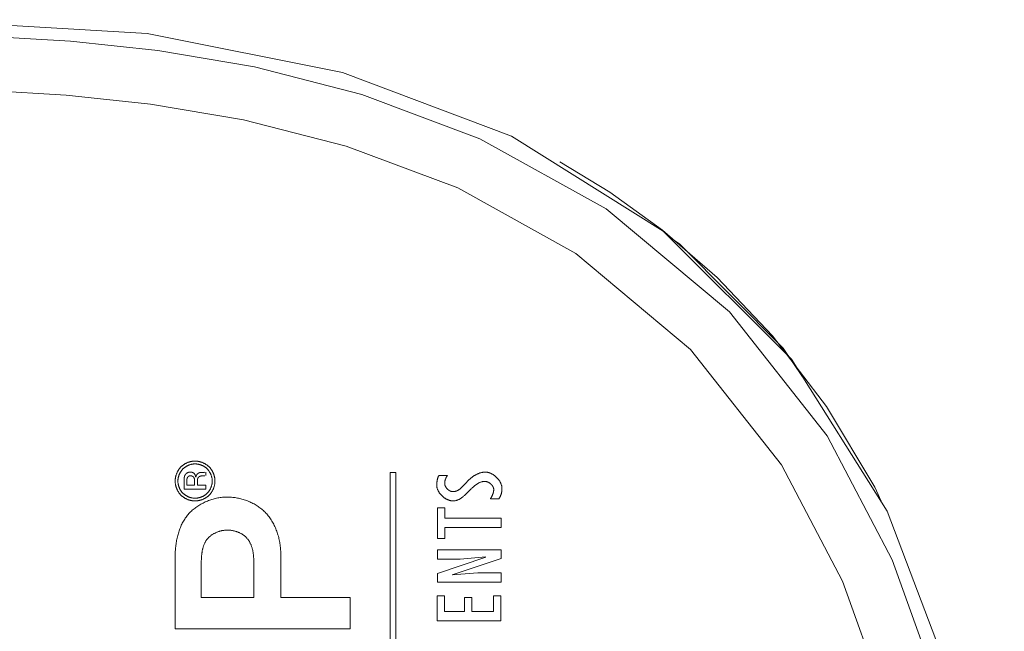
# Model space of a CAD drawing. Header units: millimetres. Extents: x 3925 to 5043, y -86 to 778.
# Tile 23 of 25: x 4510 to 4532, y 424 to 438. Entities that reach past the tile are written whole.
import ezdxf

# ---------------------------------------------------------------- set-up
doc = ezdxf.new("R2010")
doc.units = ezdxf.units.MM
doc.header["$LTSCALE"] = 46.255
doc.layers.add('H30K-REAR-CODXF_CONTINUOUS_LINE', color=7, linetype='CONTINUOUS')
doc.layers.add('H30K-TOP-COVDXF_CONTINUOUS_LINE', color=7, linetype='CONTINUOUS')

msp = doc.modelspace()

# ---------------------------------------------------------------- linework, layer by layer
at = {"layer": 'H30K-REAR-CODXF_CONTINUOUS_LINE', "color": 7, "linetype": 'Continuous', "lineweight": 0}
for points in [[(4522.0075, 434.6298), (4523.154, 433.9285), (4524.3643, 433.056), (4525.6219, 431.9712), (4526.8935, 430.6336)], [(4527.5833, 429.689), (4527.1346, 430.346), (4524.7547, 432.7408), (4524.5019, 432.9146)], [(4526.8935, 430.6336), (4528.1299, 429.0125), (4529.241, 427.1563), (4529.4267, 426.7545)]]:
    msp.add_lwpolyline(points, dxfattribs=at)
at = {"layer": 'H30K-TOP-COVDXF_CONTINUOUS_LINE', "color": 7, "linetype": 'Continuous', "lineweight": 0}
for p, q in [((4513.7783, 427.4967), (4513.8178, 427.4967)), ((4513.8577, 427.4189), (4513.8181, 427.4189)), ((4513.8426, 427.4975), (4513.8518, 427.498)), ((4513.8842, 427.5052), (4513.8842, 427.4231)), ((4518.1124, 427.4913), (4518.1124, 418.7346)), ((4518.2467, 427.4913), (4518.1124, 427.4913)), ((4518.2467, 418.7346), (4518.2467, 427.4913)), ((4519.4276, 427.4244), (4519.2323, 427.4264)), ((4513.3826, 427.1133), (4513.3827, 427.2984)), ((4513.3827, 427.2984), (4513.3827, 427.3071)), ((4513.4459, 427.2834), (4513.4459, 427.2014)), ((4513.4459, 427.2014), (4513.6252, 427.2014)), ((4513.6252, 427.2901), (4513.6251, 427.2957)), ((4513.6252, 427.2818), (4513.6252, 427.2901)), ((4513.6252, 427.2014), (4513.6252, 427.2818)), ((4513.6881, 427.2828), (4513.688, 427.2014)), ((4513.688, 427.2014), (4513.8842, 427.2014)), ((4513.8842, 427.2014), (4513.8842, 427.1133)), ((4519.8726, 427.2755), (4519.712, 427.1137)), ((4513.8842, 427.1133), (4513.3826, 427.1133)), ((4520.4162, 426.8922), (4520.6117, 426.8922)), ((4519.2033, 426.6829), (4519.2033, 425.9785)), ((4519.3713, 426.6829), (4519.2033, 426.6829)), ((4519.3713, 426.4423), (4519.3713, 426.6829)), ((4520.6621, 426.4423), (4519.3713, 426.4423)), ((4520.6621, 426.2296), (4520.6621, 426.4423)), ((4519.3713, 425.9785), (4519.3713, 426.2296)), ((4519.3713, 426.2296), (4520.6621, 426.2296)), ((4519.2033, 425.9785), (4519.3713, 425.9785)), ((4515.603, 425.6307), (4515.603, 424.6274)), ((4519.2033, 425.7196), (4519.2033, 425.5066)), ((4520.6621, 425.7196), (4519.2033, 425.7196)), ((4520.6621, 425.5218), (4520.6621, 425.7196)), ((4513.1786, 423.9035), (4513.1786, 425.5481)), ((4514.9821, 424.6274), (4514.9821, 425.4835)), ((4520.3119, 425.5534), (4519.2033, 425.1789)), ((4519.2033, 425.5066), (4519.7236, 425.5066)), ((4519.5378, 425.147), (4520.6621, 425.5218)), ((4519.7236, 425.5066), (4520.3081, 425.5578)), ((4519.2033, 425.1789), (4519.2033, 424.9746)), ((4519.6367, 425.1555), (4519.5417, 425.1428)), ((4520.1261, 425.1876), (4519.6367, 425.1555)), ((4520.6621, 425.1876), (4520.1261, 425.1876)), ((4520.6621, 424.9746), (4520.6621, 425.1876)), ((4519.2033, 424.9746), (4520.6621, 424.9746)), ((4513.7787, 424.6274), (4514.9821, 424.6274)), ((4515.603, 424.6274), (4517.1946, 424.6274)), ((4517.1946, 424.6274), (4517.1946, 423.9035)), ((4519.1961, 424.6615), (4519.1961, 424.089)), ((4519.3645, 424.6615), (4519.1961, 424.6615)), ((4519.3645, 424.3019), (4519.3645, 424.6615)), ((4519.823, 424.6234), (4519.823, 424.3019)), ((4519.9913, 424.6234), (4519.823, 424.6234)), ((4519.9913, 424.3019), (4519.9913, 424.6234)), ((4520.4866, 424.6615), (4520.4866, 424.3019)), ((4520.6549, 424.6615), (4520.4866, 424.6615)), ((4520.6549, 424.089), (4520.6549, 424.6615)), ((4519.823, 424.3019), (4519.3645, 424.3019)), ((4520.4866, 424.3019), (4519.9913, 424.3019)), ((4519.1961, 424.089), (4520.6549, 424.089)), ((4517.1946, 423.9035), (4513.1786, 423.9035))]:
    msp.add_line(p, q, dxfattribs=at)
for points in [[(4532.2126, 412.8895), (4531.8968, 418.2143), (4530.9977, 422.7126), (4529.5217, 426.6033), (4527.3265, 430.0978), (4524.3823, 433.0339), (4520.8968, 435.213), (4517.0202, 436.679), (4512.5338, 437.5741), (4507.2126, 437.8895)], [(4531.8563, 412.8895), (4531.8291, 414.5158), (4531.7316, 416.2994), (4531.5306, 418.2687), (4531.175, 420.4475), (4530.5867, 422.8515), (4529.6418, 425.4881), (4528.1458, 428.3322), (4525.9008, 431.1836), (4523.0738, 433.5484), (4520.1765, 435.1577), (4517.4671, 436.1756), (4515.0032, 436.8046), (4512.7818, 437.1823), (4510.7732, 437.3967), (4508.9335, 437.5026), (4507.2126, 437.5331)], [(4530.6156, 412.8895), (4530.5891, 414.4736), (4530.4945, 416.2053), (4530.3002, 418.1095), (4529.9582, 420.2052), (4529.3964, 422.5016), (4528.5018, 424.9985), (4527.0991, 427.6662), (4525.0097, 430.3204), (4522.3798, 432.52), (4519.6657, 434.0271), (4517.1028, 434.9896), (4514.7513, 435.5898), (4512.6159, 435.9528), (4510.6744, 436.1599), (4508.8886, 436.2627), (4507.2126, 436.2924)], [(4513.3119, 427.6221), (4513.3193, 427.6293), (4513.3268, 427.6363), (4513.3346, 427.6431), (4513.3426, 427.6498), (4513.3507, 427.6563), (4513.359, 427.6627), (4513.3675, 427.6688), (4513.3762, 427.6748), (4513.385, 427.6806), (4513.394, 427.6862), (4513.4031, 427.6916), (4513.4123, 427.6968), (4513.4217, 427.7018), (4513.4312, 427.7066), (4513.4408, 427.7113), (4513.4505, 427.7157), (4513.4603, 427.7199), (4513.4702, 427.7238), (4513.4801, 427.7276), (4513.4902, 427.7312), (4513.5003, 427.7345), (4513.5104, 427.7376), (4513.5207, 427.7405), (4513.5309, 427.7431), (4513.5412, 427.7455), (4513.5515, 427.7476), (4513.5619, 427.7496), (4513.5722, 427.7512), (4513.5826, 427.7527), (4513.5929, 427.7538), (4513.6033, 427.7547), (4513.6136, 427.7554), (4513.624, 427.7558), (4513.6342, 427.7559)], [(4513.635, 427.691), (4513.6262, 427.6909), (4513.6173, 427.6905), (4513.6084, 427.69), (4513.5995, 427.6892), (4513.5906, 427.6882), (4513.5816, 427.687), (4513.5727, 427.6856), (4513.5638, 427.6839), (4513.5549, 427.6821), (4513.546, 427.6801), (4513.5372, 427.6778), (4513.5284, 427.6754), (4513.5196, 427.6727), (4513.5109, 427.6699), (4513.5023, 427.6669), (4513.4937, 427.6637), (4513.4852, 427.6603), (4513.4767, 427.6567), (4513.4684, 427.6529), (4513.4601, 427.649), (4513.4519, 427.6448), (4513.4438, 427.6405), (4513.4359, 427.6361), (4513.428, 427.6314), (4513.4203, 427.6266), (4513.4127, 427.6217), (4513.4052, 427.6166), (4513.3979, 427.6113), (4513.3907, 427.6058), (4513.3837, 427.6002), (4513.3768, 427.5945), (4513.3701, 427.5886), (4513.3636, 427.5826), (4513.3573, 427.5764)], [(4513.6342, 427.7559), (4513.6446, 427.7558), (4513.655, 427.7554), (4513.6654, 427.7547), (4513.6758, 427.7538), (4513.6862, 427.7527), (4513.6966, 427.7512), (4513.707, 427.7496), (4513.7174, 427.7476), (4513.7278, 427.7455), (4513.7382, 427.7431), (4513.7485, 427.7405), (4513.7587, 427.7376), (4513.769, 427.7345), (4513.7791, 427.7312), (4513.7892, 427.7276), (4513.7993, 427.7239), (4513.8092, 427.7199), (4513.8191, 427.7157), (4513.8288, 427.7113), (4513.8385, 427.7067), (4513.848, 427.7018), (4513.8575, 427.6968), (4513.8668, 427.6916), (4513.8759, 427.6862), (4513.885, 427.6806), (4513.8939, 427.6748), (4513.9026, 427.6688), (4513.9112, 427.6627), (4513.9196, 427.6563), (4513.9278, 427.6498), (4513.9358, 427.6431), (4513.9437, 427.6363), (4513.9513, 427.6293), (4513.9588, 427.6221)], [(4513.9147, 427.5764), (4513.9083, 427.5826), (4513.9017, 427.5886), (4513.895, 427.5945), (4513.888, 427.6003), (4513.881, 427.6059), (4513.8737, 427.6113), (4513.8663, 427.6166), (4513.8588, 427.6217), (4513.8512, 427.6267), (4513.8434, 427.6315), (4513.8355, 427.6361), (4513.8274, 427.6406), (4513.8193, 427.6449), (4513.8111, 427.649), (4513.8028, 427.653), (4513.7943, 427.6567), (4513.7858, 427.6603), (4513.7773, 427.6637), (4513.7686, 427.6669), (4513.7599, 427.6699), (4513.7511, 427.6728), (4513.7423, 427.6754), (4513.7335, 427.6778), (4513.7246, 427.6801), (4513.7157, 427.6821), (4513.7067, 427.684), (4513.6977, 427.6856), (4513.6888, 427.687), (4513.6798, 427.6882), (4513.6708, 427.6892), (4513.6618, 427.69), (4513.6529, 427.6905), (4513.6439, 427.6909), (4513.635, 427.691)], [(4513.1785, 427.2974), (4513.1787, 427.3077), (4513.1791, 427.3181), (4513.1797, 427.3285), (4513.1806, 427.3389), (4513.1818, 427.3493), (4513.1832, 427.3598), (4513.1849, 427.3702), (4513.1868, 427.3806), (4513.1889, 427.391), (4513.1913, 427.4013), (4513.1939, 427.4117), (4513.1967, 427.4219), (4513.1998, 427.4322), (4513.2031, 427.4423), (4513.2066, 427.4525), (4513.2104, 427.4625), (4513.2143, 427.4724), (4513.2185, 427.4823), (4513.2229, 427.4921), (4513.2275, 427.5017), (4513.2323, 427.5113), (4513.2373, 427.5207), (4513.2425, 427.53), (4513.2479, 427.5392), (4513.2535, 427.5483), (4513.2592, 427.5572), (4513.2652, 427.5659), (4513.2713, 427.5745), (4513.2777, 427.5829), (4513.2842, 427.5911), (4513.2908, 427.5991), (4513.2977, 427.607), (4513.3047, 427.6146), (4513.3119, 427.6221)], [(4513.3573, 427.5764), (4513.3511, 427.57), (4513.345, 427.5635), (4513.3391, 427.5568), (4513.3333, 427.5499), (4513.3277, 427.5428), (4513.3222, 427.5356), (4513.3169, 427.5283), (4513.3117, 427.5208), (4513.3067, 427.5131), (4513.3019, 427.5054), (4513.2972, 427.4975), (4513.2927, 427.4895), (4513.2884, 427.4814), (4513.2842, 427.4732), (4513.2802, 427.4649), (4513.2764, 427.4565), (4513.2728, 427.448), (4513.2694, 427.4394), (4513.2661, 427.4308), (4513.2631, 427.4221), (4513.2602, 427.4134), (4513.2576, 427.4046), (4513.2551, 427.3957), (4513.2528, 427.3868), (4513.2508, 427.3779), (4513.2489, 427.369), (4513.2473, 427.36), (4513.2458, 427.3511), (4513.2446, 427.3421), (4513.2436, 427.3331), (4513.2428, 427.3242), (4513.2422, 427.3152), (4513.2419, 427.3063), (4513.2418, 427.2974)], [(4513.3827, 427.3071), (4513.3828, 427.3159), (4513.3829, 427.3203), (4513.383, 427.3247), (4513.3832, 427.3291), (4513.3833, 427.3334), (4513.3835, 427.3378), (4513.3838, 427.3422), (4513.3841, 427.3466), (4513.3844, 427.351), (4513.3848, 427.3553), (4513.3852, 427.3597), (4513.3856, 427.364), (4513.3862, 427.3684), (4513.3867, 427.3727), (4513.3874, 427.377), (4513.3881, 427.3813), (4513.3889, 427.3856), (4513.3897, 427.3898), (4513.3906, 427.3941), (4513.3916, 427.3983), (4513.3927, 427.4025), (4513.3938, 427.4066), (4513.395, 427.4108), (4513.3963, 427.4149), (4513.3978, 427.419), (4513.3992, 427.423), (4513.4008, 427.427)], [(4513.4008, 427.427), (4513.4021, 427.43), (4513.4036, 427.433), (4513.4051, 427.4359), (4513.4067, 427.4387), (4513.4084, 427.4415), (4513.4102, 427.4443), (4513.4121, 427.447), (4513.4141, 427.4497), (4513.4162, 427.4523), (4513.4184, 427.4549), (4513.4207, 427.4574), (4513.423, 427.4599), (4513.4254, 427.4623), (4513.4279, 427.4647), (4513.4304, 427.467), (4513.4331, 427.4693), (4513.4357, 427.4715), (4513.4385, 427.4736), (4513.4413, 427.4757), (4513.4442, 427.4777), (4513.4471, 427.4797), (4513.45, 427.4816), (4513.453, 427.4834), (4513.4561, 427.4852), (4513.4592, 427.4869), (4513.4623, 427.4885), (4513.4655, 427.4901), (4513.4687, 427.4916), (4513.4719, 427.493), (4513.4751, 427.4943), (4513.4784, 427.4956), (4513.4817, 427.4968), (4513.485, 427.4979), (4513.4883, 427.499), (4513.4917, 427.5), (4513.495, 427.5009), (4513.4984, 427.5017), (4513.5017, 427.5024), (4513.5051, 427.5031), (4513.5084, 427.5036), (4513.5117, 427.5041), (4513.5151, 427.5045), (4513.5184, 427.5048), (4513.5217, 427.5051), (4513.525, 427.5052), (4513.5282, 427.5052)], [(4513.5368, 427.4189), (4513.5351, 427.4189), (4513.5334, 427.4188), (4513.5317, 427.4188), (4513.53, 427.4187), (4513.5283, 427.4186), (4513.5266, 427.4184), (4513.5248, 427.4182), (4513.5231, 427.418), (4513.5213, 427.4178), (4513.5196, 427.4175), (4513.5178, 427.4173), (4513.516, 427.4169), (4513.5143, 427.4166), (4513.5125, 427.4162), (4513.5108, 427.4158), (4513.509, 427.4154), (4513.5073, 427.4149), (4513.5055, 427.4144), (4513.5038, 427.4139), (4513.5021, 427.4134), (4513.5004, 427.4128), (4513.4987, 427.4122), (4513.497, 427.4116), (4513.4954, 427.4109), (4513.4937, 427.4102), (4513.4921, 427.4095), (4513.4905, 427.4087), (4513.4889, 427.4079), (4513.4874, 427.4071), (4513.4859, 427.4062), (4513.4843, 427.4054), (4513.4829, 427.4044), (4513.4814, 427.4035), (4513.48, 427.4025), (4513.4786, 427.4015), (4513.4773, 427.4005), (4513.476, 427.3994), (4513.4747, 427.3983), (4513.4735, 427.3971), (4513.4723, 427.396), (4513.4711, 427.3948), (4513.47, 427.3935), (4513.4689, 427.3923), (4513.4679, 427.3909), (4513.4669, 427.3896), (4513.466, 427.3882), (4513.4651, 427.3868), (4513.4643, 427.3854)], [(4513.5282, 427.5052), (4513.5309, 427.5052), (4513.5336, 427.5051), (4513.5362, 427.505), (4513.5389, 427.5047), (4513.5416, 427.5045), (4513.5443, 427.5041), (4513.547, 427.5037), (4513.5498, 427.5033), (4513.5525, 427.5028), (4513.5552, 427.5022), (4513.5579, 427.5016), (4513.5606, 427.5009), (4513.5633, 427.5002), (4513.566, 427.4994), (4513.5686, 427.4985), (4513.5713, 427.4976), (4513.5739, 427.4967), (4513.5765, 427.4956), (4513.5791, 427.4946), (4513.5817, 427.4934), (4513.5843, 427.4923), (4513.5868, 427.491), (4513.5893, 427.4898), (4513.5917, 427.4884), (4513.5941, 427.487), (4513.5965, 427.4856), (4513.5988, 427.4841), (4513.6011, 427.4826), (4513.6034, 427.481), (4513.6056, 427.4794), (4513.6078, 427.4777), (4513.6099, 427.4759), (4513.6119, 427.4742), (4513.6139, 427.4723), (4513.6159, 427.4704), (4513.6177, 427.4685), (4513.6196, 427.4666), (4513.6213, 427.4645), (4513.623, 427.4625), (4513.6246, 427.4604), (4513.6262, 427.4582), (4513.6276, 427.456)], [(4513.614, 427.3666), (4513.6133, 427.3686), (4513.6124, 427.3705), (4513.6115, 427.3724), (4513.6105, 427.3742), (4513.6095, 427.3761), (4513.6084, 427.3779), (4513.6072, 427.3797), (4513.606, 427.3815), (4513.6047, 427.3832), (4513.6034, 427.3849), (4513.602, 427.3866), (4513.6005, 427.3883), (4513.5991, 427.3899), (4513.5975, 427.3915), (4513.5959, 427.3931), (4513.5943, 427.3946), (4513.5927, 427.3961), (4513.591, 427.3976), (4513.5892, 427.399), (4513.5875, 427.4004), (4513.5856, 427.4017), (4513.5838, 427.403), (4513.5819, 427.4043), (4513.58, 427.4055), (4513.5781, 427.4066), (4513.5762, 427.4078), (4513.5742, 427.4089), (4513.5722, 427.4099), (4513.5702, 427.4109), (4513.5681, 427.4118), (4513.5661, 427.4127), (4513.564, 427.4135), (4513.562, 427.4143), (4513.5599, 427.415), (4513.5578, 427.4156), (4513.5557, 427.4162), (4513.5536, 427.4168), (4513.5515, 427.4173), (4513.5494, 427.4177), (4513.5473, 427.4181), (4513.5452, 427.4184), (4513.5431, 427.4186), (4513.541, 427.4188), (4513.5389, 427.4189), (4513.5368, 427.4189)], [(4513.6276, 427.456), (4513.629, 427.4538), (4513.6304, 427.4515), (4513.6317, 427.4492), (4513.6329, 427.4469), (4513.6341, 427.4445), (4513.6353, 427.4421), (4513.6364, 427.4397), (4513.6375, 427.4373), (4513.6385, 427.4348), (4513.6395, 427.4323), (4513.6404, 427.4298), (4513.6413, 427.4273), (4513.6422, 427.4248), (4513.643, 427.4223), (4513.6438, 427.4197), (4513.6446, 427.4171), (4513.6453, 427.4145), (4513.646, 427.412), (4513.6467, 427.4094), (4513.6473, 427.4067), (4513.6479, 427.4041), (4513.6485, 427.4015), (4513.6491, 427.3989), (4513.6496, 427.3963), (4513.6501, 427.3936), (4513.6506, 427.391), (4513.651, 427.3884), (4513.6515, 427.3858), (4513.6519, 427.3831)], [(4513.6519, 427.3831), (4513.6523, 427.3857), (4513.6528, 427.3882), (4513.6533, 427.3907), (4513.6539, 427.3932), (4513.6545, 427.3958), (4513.6551, 427.3983), (4513.6558, 427.4008), (4513.6565, 427.4034), (4513.6573, 427.4059), (4513.6581, 427.4084), (4513.659, 427.4109), (4513.6599, 427.4134), (4513.6609, 427.4158), (4513.6619, 427.4183), (4513.6629, 427.4207), (4513.664, 427.4232), (4513.6651, 427.4256), (4513.6663, 427.428), (4513.6675, 427.4303), (4513.6688, 427.4326), (4513.6701, 427.4349), (4513.6714, 427.4372), (4513.6728, 427.4394), (4513.6743, 427.4417), (4513.6757, 427.4438), (4513.6773, 427.446), (4513.6788, 427.448), (4513.6804, 427.4501), (4513.6821, 427.4521), (4513.6838, 427.4541), (4513.6855, 427.456), (4513.6873, 427.4579), (4513.6891, 427.4597), (4513.691, 427.4614), (4513.6929, 427.4632), (4513.6948, 427.4648), (4513.6968, 427.4664), (4513.6988, 427.468), (4513.7009, 427.4694)], [(4513.7009, 427.4694), (4513.7029, 427.4709), (4513.705, 427.4722), (4513.7071, 427.4736), (4513.7093, 427.4749), (4513.7114, 427.4762), (4513.7136, 427.4775), (4513.7158, 427.4788), (4513.7181, 427.48), (4513.7203, 427.4812), (4513.7226, 427.4823), (4513.7249, 427.4835), (4513.7272, 427.4845), (4513.7295, 427.4856), (4513.7318, 427.4866), (4513.7342, 427.4876), (4513.7366, 427.4885), (4513.739, 427.4894), (4513.7414, 427.4902), (4513.7438, 427.491), (4513.7462, 427.4917), (4513.7486, 427.4924), (4513.7511, 427.4931), (4513.7535, 427.4937), (4513.756, 427.4943), (4513.7585, 427.4948), (4513.7609, 427.4952), (4513.7634, 427.4956), (4513.7659, 427.4959), (4513.7684, 427.4962), (4513.7709, 427.4964), (4513.7734, 427.4966), (4513.7759, 427.4967), (4513.7783, 427.4967)], [(4513.8181, 427.4189), (4513.8156, 427.4189), (4513.8131, 427.4188), (4513.8105, 427.4188), (4513.8079, 427.4186), (4513.8053, 427.4185), (4513.8026, 427.4183), (4513.8, 427.4181), (4513.7973, 427.4179), (4513.7946, 427.4176), (4513.7919, 427.4173), (4513.7893, 427.4169), (4513.7866, 427.4165), (4513.7839, 427.4161), (4513.7812, 427.4157), (4513.7785, 427.4152), (4513.7758, 427.4146), (4513.7731, 427.4141), (4513.7705, 427.4134), (4513.7678, 427.4128), (4513.7652, 427.4121), (4513.7626, 427.4113), (4513.7599, 427.4105), (4513.7574, 427.4097), (4513.7548, 427.4089), (4513.7523, 427.4079), (4513.7497, 427.407), (4513.7473, 427.406), (4513.7448, 427.4049), (4513.7424, 427.4038), (4513.74, 427.4027), (4513.7377, 427.4015), (4513.7354, 427.4002), (4513.7331, 427.399), (4513.7309, 427.3976), (4513.7287, 427.3962), (4513.7266, 427.3948), (4513.7245, 427.3933), (4513.7225, 427.3918), (4513.7205, 427.3902), (4513.7186, 427.3885), (4513.7167, 427.3868), (4513.715, 427.385), (4513.7132, 427.3832), (4513.7116, 427.3814), (4513.71, 427.3794), (4513.7085, 427.3775), (4513.707, 427.3754), (4513.7056, 427.3733), (4513.7043, 427.3712)], [(4513.8178, 427.4967), (4513.8209, 427.4967), (4513.824, 427.4968), (4513.8271, 427.4969), (4513.8302, 427.497), (4513.8333, 427.4971), (4513.8364, 427.4972), (4513.8426, 427.4975)], [(4514.0302, 427.2974), (4514.0301, 427.3063), (4514.0297, 427.3152), (4514.0292, 427.3242), (4514.0284, 427.3331), (4514.0274, 427.3421), (4514.0262, 427.3511), (4514.0247, 427.36), (4514.0231, 427.369), (4514.0212, 427.3779), (4514.0191, 427.3868), (4514.0169, 427.3957), (4514.0144, 427.4046), (4514.0118, 427.4134), (4514.0089, 427.4221), (4514.0058, 427.4308), (4514.0026, 427.4394), (4513.9992, 427.448), (4513.9955, 427.4565), (4513.9918, 427.4649), (4513.9878, 427.4732), (4513.9836, 427.4814), (4513.9793, 427.4895), (4513.9748, 427.4975), (4513.9701, 427.5054), (4513.9653, 427.5131), (4513.9603, 427.5208), (4513.9551, 427.5283), (4513.9498, 427.5356), (4513.9443, 427.5428), (4513.9387, 427.5499), (4513.9329, 427.5568), (4513.927, 427.5635), (4513.9209, 427.57), (4513.9147, 427.5764)], [(4513.9588, 427.6221), (4513.966, 427.6147), (4513.9731, 427.607), (4513.98, 427.5992), (4513.9867, 427.5912), (4513.9933, 427.583), (4513.9996, 427.5746), (4514.0058, 427.566), (4514.0118, 427.5573), (4514.0177, 427.5484), (4514.0233, 427.5394), (4514.0287, 427.5302), (4514.034, 427.5209), (4514.039, 427.5115), (4514.0439, 427.5019), (4514.0485, 427.4922), (4514.0529, 427.4825), (4514.0572, 427.4726), (4514.0612, 427.4627), (4514.0649, 427.4526), (4514.0685, 427.4425), (4514.0718, 427.4323), (4514.075, 427.4221), (4514.0778, 427.4118), (4514.0805, 427.4015), (4514.0829, 427.3911), (4514.0851, 427.3807), (4514.087, 427.3703), (4514.0887, 427.3598), (4514.0901, 427.3494), (4514.0913, 427.339), (4514.0922, 427.3285), (4514.0929, 427.3181), (4514.0933, 427.3077), (4514.0934, 427.2974)], [(4519.2323, 427.4264), (4519.2288, 427.4198), (4519.2255, 427.4131), (4519.2223, 427.4064), (4519.2193, 427.3996), (4519.2164, 427.3927), (4519.2137, 427.3858), (4519.2111, 427.3787), (4519.2087, 427.3717), (4519.2063, 427.3645), (4519.2042, 427.3574), (4519.2021, 427.3501), (4519.2002, 427.3429), (4519.1984, 427.3355), (4519.1967, 427.3282), (4519.1951, 427.3208), (4519.1936, 427.3134), (4519.1923, 427.3059), (4519.1911, 427.2985), (4519.1899, 427.291), (4519.1889, 427.2835), (4519.188, 427.276), (4519.1872, 427.2684), (4519.1865, 427.2609), (4519.1858, 427.2534), (4519.1853, 427.2458), (4519.1849, 427.2383), (4519.1845, 427.2308), (4519.1842, 427.2233), (4519.184, 427.2158), (4519.1839, 427.2083), (4519.1839, 427.2008)], [(4519.3658, 427.2435), (4519.3659, 427.2493), (4519.3661, 427.2551), (4519.3664, 427.2609), (4519.3669, 427.2667), (4519.3676, 427.2724), (4519.3683, 427.2782), (4519.3692, 427.284), (4519.3702, 427.2897), (4519.3713, 427.2955), (4519.3726, 427.3012), (4519.374, 427.3069), (4519.3754, 427.3126), (4519.377, 427.3183), (4519.3787, 427.3239), (4519.3805, 427.3296), (4519.3824, 427.3352), (4519.3845, 427.3407), (4519.3866, 427.3463), (4519.3888, 427.3518), (4519.391, 427.3572), (4519.3934, 427.3627), (4519.3959, 427.3681), (4519.3984, 427.3734), (4519.401, 427.3788), (4519.4037, 427.384), (4519.4065, 427.3893), (4519.4093, 427.3944), (4519.4122, 427.3996), (4519.4152, 427.4046), (4519.4182, 427.4097), (4519.4213, 427.4146), (4519.4244, 427.4195), (4519.4276, 427.4244)], [(4520.3002, 427.5032), (4520.2887, 427.5031), (4520.2772, 427.5025), (4520.2657, 427.5016), (4520.2543, 427.5004), (4520.2428, 427.4988), (4520.2315, 427.4969), (4520.2201, 427.4946), (4520.2088, 427.4921), (4520.1975, 427.4892), (4520.1863, 427.486), (4520.1751, 427.4826), (4520.164, 427.4788), (4520.153, 427.4748), (4520.142, 427.4706), (4520.131, 427.466), (4520.1202, 427.4612), (4520.1094, 427.4562), (4520.0987, 427.451), (4520.088, 427.4455), (4520.0775, 427.4398), (4520.067, 427.4339), (4520.0566, 427.4278), (4520.0463, 427.4214), (4520.0361, 427.415), (4520.026, 427.4083), (4520.016, 427.4014), (4520.0061, 427.3944), (4519.9963, 427.3873), (4519.9866, 427.38), (4519.9771, 427.3726), (4519.9676, 427.365), (4519.9583, 427.3573), (4519.9491, 427.3495), (4519.9401, 427.3416), (4519.9311, 427.3336), (4519.9224, 427.3255), (4519.9137, 427.3173), (4519.9052, 427.3091), (4519.8968, 427.3008), (4519.8886, 427.2924), (4519.8805, 427.284), (4519.8726, 427.2755)], [(4520.6814, 427.1264), (4520.6812, 427.1363), (4520.6806, 427.1463), (4520.6796, 427.1563), (4520.6782, 427.1663), (4520.6764, 427.1764), (4520.6742, 427.1864), (4520.6717, 427.1964), (4520.6688, 427.2064), (4520.6656, 427.2163), (4520.662, 427.2263), (4520.6581, 427.2362), (4520.6539, 427.246), (4520.6494, 427.2558), (4520.6445, 427.2655), (4520.6394, 427.2751), (4520.634, 427.2847), (4520.6283, 427.2941), (4520.6223, 427.3035), (4520.6161, 427.3128), (4520.6096, 427.3219), (4520.6029, 427.3309), (4520.5959, 427.3398), (4520.5887, 427.3485), (4520.5813, 427.3571), (4520.5737, 427.3655), (4520.5659, 427.3737), (4520.5578, 427.3818), (4520.5496, 427.3897), (4520.5413, 427.3974), (4520.5327, 427.4049), (4520.524, 427.4122), (4520.5152, 427.4193), (4520.5062, 427.4261), (4520.4971, 427.4327), (4520.4878, 427.4391), (4520.4785, 427.4452), (4520.469, 427.4511), (4520.4595, 427.4567), (4520.4498, 427.462), (4520.4401, 427.4671), (4520.4303, 427.4718), (4520.4204, 427.4763), (4520.4105, 427.4804), (4520.4005, 427.4842), (4520.3905, 427.4877), (4520.3805, 427.4909), (4520.3704, 427.4937), (4520.3604, 427.4962), (4520.3503, 427.4983), (4520.3402, 427.5001), (4520.3302, 427.5014), (4520.3202, 427.5024), (4520.3102, 427.503), (4520.3002, 427.5032)], [(4513.3119, 426.9751), (4513.3047, 426.9825), (4513.2977, 426.99), (4513.2909, 426.9978), (4513.2842, 427.0058), (4513.2777, 427.0139), (4513.2714, 427.0223), (4513.2653, 427.0308), (4513.2593, 427.0394), (4513.2535, 427.0482), (4513.248, 427.0572), (4513.2426, 427.0663), (4513.2374, 427.0756), (4513.2324, 427.0849), (4513.2276, 427.0944), (4513.223, 427.104), (4513.2186, 427.1137), (4513.2144, 427.1235), (4513.2104, 427.1334), (4513.2067, 427.1433), (4513.2032, 427.1534), (4513.1999, 427.1635), (4513.1968, 427.1736), (4513.1939, 427.1839), (4513.1913, 427.1941), (4513.1889, 427.2044), (4513.1868, 427.2147), (4513.1849, 427.2251), (4513.1832, 427.2354), (4513.1818, 427.2458), (4513.1806, 427.2561), (4513.1797, 427.2665), (4513.1791, 427.2768), (4513.1787, 427.2871), (4513.1785, 427.2974)], [(4513.2418, 427.2974), (4513.2419, 427.2885), (4513.2422, 427.2796), (4513.2428, 427.2707), (4513.2436, 427.2617), (4513.2446, 427.2528), (4513.2458, 427.2438), (4513.2473, 427.2349), (4513.2489, 427.226), (4513.2508, 427.217), (4513.2529, 427.2081), (4513.2551, 427.1993), (4513.2576, 427.1905), (4513.2603, 427.1817), (4513.2631, 427.173), (4513.2662, 427.1643), (4513.2694, 427.1557), (4513.2729, 427.1471), (4513.2765, 427.1387), (4513.2803, 427.1303), (4513.2843, 427.122), (4513.2884, 427.1138), (4513.2928, 427.1057), (4513.2973, 427.0978), (4513.3019, 427.0899), (4513.3068, 427.0822), (4513.3118, 427.0745), (4513.3169, 427.0671), (4513.3222, 427.0597), (4513.3277, 427.0525), (4513.3333, 427.0455), (4513.3391, 427.0386), (4513.345, 427.0319), (4513.3511, 427.0254), (4513.3573, 427.019)], [(4513.4643, 427.3854), (4513.4629, 427.3827), (4513.4615, 427.38), (4513.4602, 427.3772), (4513.459, 427.3744), (4513.4579, 427.3716), (4513.4568, 427.3688), (4513.4558, 427.3659), (4513.4549, 427.363), (4513.454, 427.3601), (4513.4532, 427.3572), (4513.4524, 427.3542), (4513.4517, 427.3512), (4513.4511, 427.3482), (4513.4505, 427.3452), (4513.4499, 427.3422), (4513.4494, 427.3392), (4513.4489, 427.3361), (4513.4485, 427.333), (4513.4481, 427.3299), (4513.4478, 427.3269), (4513.4475, 427.3238), (4513.4472, 427.3207), (4513.447, 427.3175), (4513.4468, 427.3144), (4513.4466, 427.3113), (4513.4464, 427.3082), (4513.4463, 427.3051), (4513.4462, 427.302), (4513.4461, 427.2989), (4513.446, 427.2958), (4513.446, 427.2927), (4513.4459, 427.2896), (4513.4459, 427.2834)], [(4513.6251, 427.2957), (4513.6251, 427.2985), (4513.625, 427.3013), (4513.6249, 427.3041), (4513.6248, 427.3069), (4513.6247, 427.3097), (4513.6246, 427.3124), (4513.6244, 427.3152), (4513.6242, 427.318), (4513.624, 427.3208), (4513.6237, 427.3236), (4513.6235, 427.3264), (4513.6231, 427.3291), (4513.6228, 427.3319), (4513.6224, 427.3347), (4513.622, 427.3374), (4513.6215, 427.3401), (4513.621, 427.3428), (4513.6204, 427.3456), (4513.6198, 427.3482), (4513.6192, 427.3509), (4513.6184, 427.3536), (4513.6177, 427.3562), (4513.6169, 427.3589), (4513.616, 427.3615), (4513.615, 427.3641), (4513.614, 427.3666)], [(4513.7043, 427.3712), (4513.703, 427.3688), (4513.7018, 427.3664), (4513.7006, 427.3639), (4513.6995, 427.3615), (4513.6985, 427.359), (4513.6975, 427.3564), (4513.6966, 427.3539), (4513.6958, 427.3513), (4513.695, 427.3487), (4513.6943, 427.3461), (4513.6936, 427.3434), (4513.693, 427.3408), (4513.6924, 427.3381), (4513.6919, 427.3354), (4513.6914, 427.3327), (4513.6909, 427.33), (4513.6905, 427.3272), (4513.6902, 427.3245), (4513.6898, 427.3217), (4513.6895, 427.319), (4513.6893, 427.3162), (4513.6891, 427.3134), (4513.6889, 427.3106), (4513.6887, 427.3078), (4513.6885, 427.3051), (4513.6884, 427.3023), (4513.6883, 427.2995), (4513.6882, 427.2967), (4513.6882, 427.2939), (4513.6881, 427.2911), (4513.6881, 427.2883), (4513.6881, 427.2828)], [(4513.9147, 427.0184), (4513.9209, 427.0248), (4513.927, 427.0314), (4513.9329, 427.0381), (4513.9387, 427.045), (4513.9443, 427.052), (4513.9498, 427.0592), (4513.9551, 427.0666), (4513.9603, 427.0741), (4513.9653, 427.0817), (4513.9701, 427.0895), (4513.9748, 427.0973), (4513.9793, 427.1053), (4513.9836, 427.1134), (4513.9878, 427.1217), (4513.9917, 427.13), (4513.9955, 427.1384), (4513.9992, 427.1468), (4514.0026, 427.1554), (4514.0058, 427.164), (4514.0089, 427.1727), (4514.0117, 427.1815), (4514.0144, 427.1903), (4514.0169, 427.1991), (4514.0191, 427.208), (4514.0212, 427.2169), (4514.0231, 427.2258), (4514.0247, 427.2348), (4514.0261, 427.2437), (4514.0274, 427.2527), (4514.0284, 427.2617), (4514.0292, 427.2706), (4514.0297, 427.2796), (4514.0301, 427.2885), (4514.0302, 427.2974)], [(4514.0934, 427.2974), (4514.0933, 427.2871), (4514.0929, 427.2767), (4514.0922, 427.2664), (4514.0913, 427.256), (4514.0901, 427.2456), (4514.0887, 427.2352), (4514.087, 427.2248), (4514.0851, 427.2144), (4514.0829, 427.204), (4514.0805, 427.1937), (4514.0779, 427.1834), (4514.075, 427.1731), (4514.0719, 427.1629), (4514.0685, 427.1528), (4514.065, 427.1427), (4514.0612, 427.1327), (4514.0572, 427.1228), (4514.053, 427.113), (4514.0486, 427.1032), (4514.0439, 427.0936), (4514.0391, 427.0841), (4514.034, 427.0747), (4514.0288, 427.0654), (4514.0234, 427.0563), (4514.0177, 427.0473), (4514.0119, 427.0385), (4514.0059, 427.0298), (4513.9997, 427.0213), (4513.9933, 427.013), (4513.9867, 427.0048), (4513.98, 426.9969), (4513.9731, 426.9891), (4513.966, 426.9815), (4513.9588, 426.9742)], [(4519.1839, 427.2008), (4519.1841, 427.1912), (4519.1847, 427.1816), (4519.1857, 427.1719), (4519.1871, 427.1623), (4519.1889, 427.1526), (4519.191, 427.143), (4519.1935, 427.1334), (4519.1964, 427.1238), (4519.1995, 427.1142), (4519.2031, 427.1047), (4519.2069, 427.0952), (4519.2111, 427.0858), (4519.2156, 427.0764), (4519.2204, 427.0671), (4519.2254, 427.0579), (4519.2308, 427.0488), (4519.2364, 427.0397), (4519.2423, 427.0308), (4519.2484, 427.022), (4519.2548, 427.0133), (4519.2615, 427.0047), (4519.2683, 426.9963), (4519.2754, 426.9879), (4519.2827, 426.9798), (4519.2902, 426.9718), (4519.2979, 426.9639), (4519.3058, 426.9562), (4519.3138, 426.9487), (4519.3221, 426.9414), (4519.3304, 426.9343), (4519.339, 426.9274), (4519.3477, 426.9207), (4519.3565, 426.9142), (4519.3654, 426.9079), (4519.3745, 426.9019), (4519.3837, 426.8961), (4519.3929, 426.8905), (4519.4023, 426.8852), (4519.4117, 426.8802), (4519.4212, 426.8754), (4519.4308, 426.8709), (4519.4404, 426.8667), (4519.4501, 426.8628), (4519.4598, 426.8592), (4519.4696, 426.8559), (4519.4794, 426.8529), (4519.4891, 426.8502), (4519.4989, 426.8479), (4519.5087, 426.8459), (4519.5185, 426.8442), (4519.5282, 426.8429), (4519.5379, 426.842), (4519.5476, 426.8414), (4519.5572, 426.8412)], [(4519.5533, 427.054), (4519.5484, 427.0541), (4519.5434, 427.0544), (4519.5385, 427.055), (4519.5335, 427.0557), (4519.5285, 427.0565), (4519.5235, 427.0576), (4519.5185, 427.0589), (4519.5136, 427.0603), (4519.5086, 427.0619), (4519.5037, 427.0637), (4519.4987, 427.0656), (4519.4938, 427.0677), (4519.489, 427.07), (4519.4841, 427.0724), (4519.4793, 427.0749), (4519.4746, 427.0776), (4519.4699, 427.0804), (4519.4652, 427.0834), (4519.4606, 427.0865), (4519.4561, 427.0897), (4519.4516, 427.0931), (4519.4472, 427.0965), (4519.4428, 427.1001), (4519.4386, 427.1038), (4519.4344, 427.1076), (4519.4303, 427.1115), (4519.4262, 427.1154), (4519.4223, 427.1195), (4519.4185, 427.1237), (4519.4147, 427.1279), (4519.4111, 427.1322), (4519.4076, 427.1366), (4519.4042, 427.1411), (4519.4009, 427.1456), (4519.3977, 427.1502), (4519.3947, 427.1549), (4519.3917, 427.1596), (4519.389, 427.1643), (4519.3863, 427.1691), (4519.3838, 427.174), (4519.3814, 427.1788), (4519.3792, 427.1837), (4519.3772, 427.1887), (4519.3753, 427.1936), (4519.3735, 427.1986), (4519.3719, 427.2036), (4519.3705, 427.2086), (4519.3693, 427.2136), (4519.3682, 427.2186), (4519.3674, 427.2236), (4519.3667, 427.2286), (4519.3662, 427.2336), (4519.3659, 427.2385), (4519.3658, 427.2435)], [(4519.8916, 427.0343), (4519.9543, 427.0973), (4519.9648, 427.1077), (4519.9753, 427.118), (4519.9858, 427.1282), (4519.9964, 427.1383), (4520.007, 427.1482), (4520.0176, 427.158), (4520.0283, 427.1676), (4520.0391, 427.177), (4520.0499, 427.1862), (4520.0608, 427.1951), (4520.0717, 427.2037), (4520.0828, 427.2121), (4520.0939, 427.2202), (4520.1052, 427.2279), (4520.1165, 427.2353), (4520.1279, 427.2423), (4520.1395, 427.2489), (4520.1511, 427.2551), (4520.1629, 427.2609), (4520.1748, 427.2662), (4520.1869, 427.271), (4520.199, 427.2754), (4520.2114, 427.2792), (4520.2238, 427.2825), (4520.2365, 427.2853), (4520.2493, 427.2875), (4520.2622, 427.2891), (4520.2754, 427.29), (4520.2887, 427.2903)], [(4520.2887, 427.2903), (4520.2937, 427.2902), (4520.2988, 427.29), (4520.3039, 427.2895), (4520.309, 427.2889), (4520.3142, 427.2881), (4520.3193, 427.2871), (4520.3245, 427.2859), (4520.3297, 427.2846), (4520.3348, 427.2831), (4520.34, 427.2815), (4520.3452, 427.2797), (4520.3503, 427.2778), (4520.3554, 427.2757), (4520.3605, 427.2735), (4520.3656, 427.2711), (4520.3707, 427.2686), (4520.3757, 427.266), (4520.3806, 427.2632), (4520.3855, 427.2604), (4520.3904, 427.2574), (4520.3952, 427.2542), (4520.4, 427.251), (4520.4047, 427.2476), (4520.4093, 427.2442), (4520.4138, 427.2406), (4520.4183, 427.237), (4520.4226, 427.2332), (4520.4269, 427.2294), (4520.4311, 427.2254), (4520.4352, 427.2214), (4520.4392, 427.2173), (4520.4431, 427.2131), (4520.4468, 427.2089), (4520.4505, 427.2045), (4520.454, 427.2001), (4520.4574, 427.1957), (4520.4607, 427.1911), (4520.4638, 427.1866), (4520.4668, 427.1819), (4520.4697, 427.1772), (4520.4724, 427.1725), (4520.4749, 427.1677), (4520.4773, 427.1629), (4520.4796, 427.158), (4520.4816, 427.1532), (4520.4835, 427.1482), (4520.4852, 427.1433), (4520.4867, 427.1383), (4520.488, 427.1333), (4520.4892, 427.1283), (4520.4901, 427.1233), (4520.4909, 427.1183), (4520.4914, 427.1133), (4520.4917, 427.1083), (4520.4918, 427.1032)], [(4513.6342, 426.8411), (4513.624, 426.8412), (4513.6136, 426.8416), (4513.6033, 426.8423), (4513.5929, 426.8432), (4513.5826, 426.8444), (4513.5722, 426.8458), (4513.5618, 426.8475), (4513.5515, 426.8494), (4513.5412, 426.8516), (4513.5309, 426.854), (4513.5206, 426.8566), (4513.5104, 426.8595), (4513.5002, 426.8626), (4513.4901, 426.8659), (4513.4801, 426.8694), (4513.4701, 426.8732), (4513.4602, 426.8772), (4513.4504, 426.8814), (4513.4407, 426.8858), (4513.4311, 426.8904), (4513.4217, 426.8952), (4513.4123, 426.9003), (4513.4031, 426.9055), (4513.394, 426.9109), (4513.385, 426.9165), (4513.3762, 426.9223), (4513.3675, 426.9283), (4513.359, 426.9345), (4513.3507, 426.9408), (4513.3425, 426.9473), (4513.3346, 426.954), (4513.3268, 426.9609), (4513.3192, 426.9679), (4513.3119, 426.9751)], [(4513.3573, 427.019), (4513.3636, 427.0129), (4513.3701, 427.0068), (4513.3768, 427.0009), (4513.3837, 426.9951), (4513.3907, 426.9895), (4513.3979, 426.9841), (4513.4052, 426.9788), (4513.4127, 426.9737), (4513.4203, 426.9687), (4513.428, 426.9639), (4513.4358, 426.9592), (4513.4438, 426.9547), (4513.4519, 426.9504), (4513.4601, 426.9463), (4513.4683, 426.9423), (4513.4767, 426.9386), (4513.4851, 426.935), (4513.4936, 426.9315), (4513.5022, 426.9283), (4513.5109, 426.9253), (4513.5196, 426.9224), (4513.5284, 426.9198), (4513.5372, 426.9173), (4513.546, 426.9151), (4513.5549, 426.913), (4513.5638, 426.9112), (4513.5727, 426.9095), (4513.5816, 426.9081), (4513.5905, 426.9069), (4513.5995, 426.9059), (4513.6084, 426.9051), (4513.6173, 426.9045), (4513.6262, 426.9042), (4513.635, 426.9041)], [(4513.9588, 426.9742), (4513.9514, 426.967), (4513.9437, 426.96), (4513.9359, 426.9531), (4513.9279, 426.9464), (4513.9197, 426.9399), (4513.9113, 426.9336), (4513.9027, 426.9274), (4513.894, 426.9215), (4513.8851, 426.9157), (4513.8761, 426.9101), (4513.8669, 426.9048), (4513.8576, 426.8996), (4513.8482, 426.8946), (4513.8386, 426.8898), (4513.8289, 426.8852), (4513.8192, 426.8809), (4513.8093, 426.8767), (4513.7993, 426.8728), (4513.7893, 426.869), (4513.7792, 426.8655), (4513.769, 426.8622), (4513.7588, 426.8592), (4513.7485, 426.8563), (4513.7382, 426.8537), (4513.7278, 426.8514), (4513.7174, 426.8492), (4513.707, 426.8474), (4513.6966, 426.8457), (4513.6862, 426.8443), (4513.6758, 426.8432), (4513.6653, 426.8423), (4513.6549, 426.8416), (4513.6446, 426.8412), (4513.6342, 426.8411)], [(4513.635, 426.9041), (4513.6439, 426.9042), (4513.6529, 426.9045), (4513.6618, 426.9051), (4513.6708, 426.9059), (4513.6798, 426.9069), (4513.6887, 426.9081), (4513.6977, 426.9095), (4513.7067, 426.9111), (4513.7156, 426.9129), (4513.7245, 426.915), (4513.7334, 426.9172), (4513.7423, 426.9196), (4513.7511, 426.9223), (4513.7599, 426.9251), (4513.7686, 426.9281), (4513.7772, 426.9313), (4513.7858, 426.9347), (4513.7943, 426.9383), (4513.8027, 426.942), (4513.811, 426.946), (4513.8193, 426.9501), (4513.8274, 426.9544), (4513.8354, 426.9588), (4513.8433, 426.9634), (4513.8511, 426.9682), (4513.8588, 426.9732), (4513.8663, 426.9783), (4513.8737, 426.9836), (4513.8809, 426.989), (4513.888, 426.9946), (4513.8949, 427.0003), (4513.9017, 427.0062), (4513.9083, 427.0123), (4513.9147, 427.0184)], [(4519.712, 427.1137), (4519.708, 427.1104), (4519.704, 427.1072), (4519.6999, 427.1041), (4519.6957, 427.101), (4519.6914, 427.0981), (4519.687, 427.0952), (4519.6826, 427.0924), (4519.6781, 427.0896), (4519.6736, 427.087), (4519.669, 427.0844), (4519.6643, 427.082), (4519.6596, 427.0796), (4519.6548, 427.0774), (4519.65, 427.0752), (4519.6451, 427.0731), (4519.6402, 427.0711), (4519.6352, 427.0692), (4519.6303, 427.0675), (4519.6252, 427.0658), (4519.6202, 427.0642), (4519.6151, 427.0627), (4519.61, 427.0614), (4519.6049, 427.0601), (4519.5998, 427.059), (4519.5946, 427.058), (4519.5895, 427.0571), (4519.5843, 427.0563), (4519.5791, 427.0556), (4519.574, 427.055), (4519.5688, 427.0546), (4519.5636, 427.0543), (4519.5585, 427.0541), (4519.5533, 427.054)], [(4519.5572, 426.8412), (4519.5706, 426.8416), (4519.5837, 426.8425), (4519.5967, 426.8441), (4519.6095, 426.8463), (4519.6221, 426.849), (4519.6346, 426.8523), (4519.6469, 426.8562), (4519.6591, 426.8605), (4519.6711, 426.8654), (4519.683, 426.8707), (4519.6948, 426.8765), (4519.7065, 426.8827), (4519.718, 426.8893), (4519.7294, 426.8963), (4519.7408, 426.9037), (4519.752, 426.9114), (4519.7631, 426.9195), (4519.7742, 426.9278), (4519.7851, 426.9365), (4519.796, 426.9454), (4519.8069, 426.9546), (4519.8176, 426.964), (4519.8283, 426.9736), (4519.839, 426.9833), (4519.8496, 426.9933), (4519.8601, 427.0034), (4519.8707, 427.0136), (4519.8812, 427.0239), (4519.8916, 427.0343)], [(4520.4918, 427.1032), (4520.4918, 427.0966), (4520.4915, 427.0901), (4520.4911, 427.0835), (4520.4905, 427.0769), (4520.4897, 427.0703), (4520.4888, 427.0638), (4520.4877, 427.0573), (4520.4865, 427.0507), (4520.4852, 427.0442), (4520.4837, 427.0377), (4520.482, 427.0313), (4520.4803, 427.0248), (4520.4784, 427.0184), (4520.4763, 427.012), (4520.4742, 427.0057), (4520.472, 426.9993), (4520.4696, 426.993), (4520.4671, 426.9867), (4520.4645, 426.9805), (4520.4619, 426.9743), (4520.4591, 426.9681), (4520.4562, 426.962), (4520.4533, 426.9559), (4520.4502, 426.9499), (4520.4471, 426.9439), (4520.4439, 426.9379), (4520.4407, 426.932), (4520.4374, 426.9262), (4520.434, 426.9204), (4520.4305, 426.9146), (4520.427, 426.9089), (4520.4235, 426.9033), (4520.4199, 426.8977), (4520.4162, 426.8922)], [(4520.6117, 426.8922), (4520.616, 426.8982), (4520.6202, 426.9044), (4520.6242, 426.9106), (4520.6281, 426.917), (4520.6318, 426.9234), (4520.6354, 426.93), (4520.6388, 426.9366), (4520.6421, 426.9433), (4520.6453, 426.9502), (4520.6483, 426.957), (4520.6512, 426.964), (4520.654, 426.971), (4520.6566, 426.9781), (4520.6591, 426.9853), (4520.6614, 426.9925), (4520.6636, 426.9997), (4520.6657, 427.007), (4520.6676, 427.0144), (4520.6694, 427.0218), (4520.6711, 427.0292), (4520.6727, 427.0366), (4520.6741, 427.0441), (4520.6754, 427.0515), (4520.6765, 427.059), (4520.6776, 427.0665), (4520.6785, 427.0741), (4520.6793, 427.0816), (4520.6799, 427.0891), (4520.6805, 427.0966), (4520.6809, 427.1041), (4520.6812, 427.1115), (4520.6814, 427.119), (4520.6814, 427.1264)], [(4513.5333, 426.5911), (4513.5527, 426.6093), (4513.5727, 426.6271), (4513.5931, 426.6444), (4513.614, 426.6614), (4513.6354, 426.6779), (4513.6571, 426.6939), (4513.6793, 426.7096), (4513.702, 426.7247), (4513.7249, 426.7394), (4513.7483, 426.7536), (4513.772, 426.7674), (4513.796, 426.7806), (4513.8203, 426.7934), (4513.8449, 426.8056), (4513.8698, 426.8173), (4513.895, 426.8285), (4513.9203, 426.8392), (4513.9459, 426.8493), (4513.9717, 426.8589), (4513.9977, 426.8679), (4514.0238, 426.8764), (4514.0501, 426.8843), (4514.0765, 426.8916), (4514.1031, 426.8983), (4514.1297, 426.9044), (4514.1563, 426.9099), (4514.1831, 426.9147), (4514.2099, 426.919), (4514.2366, 426.9226), (4514.2634, 426.9256), (4514.2902, 426.928), (4514.3169, 426.9296), (4514.3436, 426.9307), (4514.3702, 426.931)], [(4514.3702, 426.931), (4514.3964, 426.9307), (4514.4226, 426.9298), (4514.4489, 426.9284), (4514.4753, 426.9264), (4514.5018, 426.9238), (4514.5283, 426.9207), (4514.5548, 426.917), (4514.5813, 426.9127), (4514.6078, 426.9079), (4514.6342, 426.9026), (4514.6606, 426.8967), (4514.6869, 426.8903), (4514.7131, 426.8833), (4514.7391, 426.8758), (4514.7651, 426.8677), (4514.7909, 426.8592), (4514.8165, 426.8501), (4514.8419, 426.8404), (4514.8671, 426.8303), (4514.892, 426.8197), (4514.9167, 426.8085), (4514.9411, 426.7968), (4514.9653, 426.7847), (4514.9891, 426.772), (4515.0126, 426.7588), (4515.0357, 426.7451), (4515.0585, 426.731), (4515.0809, 426.7163), (4515.1029, 426.7012), (4515.1244, 426.6856), (4515.1455, 426.6695), (4515.1661, 426.653), (4515.1863, 426.6359), (4515.2059, 426.6184), (4515.225, 426.6005), (4515.2436, 426.5821), (4515.2616, 426.5632)], [(4513.1786, 425.5481), (4513.1788, 425.5751), (4513.1793, 425.6022), (4513.1801, 425.6295), (4513.1813, 425.657), (4513.1828, 425.6845), (4513.1847, 425.7122), (4513.1869, 425.7399), (4513.1895, 425.7677), (4513.1925, 425.7955), (4513.1959, 425.8233), (4513.1996, 425.8512), (4513.2038, 425.879), (4513.2084, 425.9068), (4513.2134, 425.9345), (4513.2188, 425.9622), (4513.2246, 425.9897), (4513.2309, 426.0172), (4513.2377, 426.0445), (4513.2449, 426.0717), (4513.2525, 426.0986), (4513.2606, 426.1254), (4513.2693, 426.152), (4513.2783, 426.1784), (4513.2879, 426.2045), (4513.298, 426.2303), (4513.3086, 426.2558), (4513.3197, 426.2811), (4513.3313, 426.306), (4513.3434, 426.3305), (4513.3561, 426.3547), (4513.3694, 426.3785), (4513.3832, 426.4019), (4513.3975, 426.4249), (4513.4124, 426.4474), (4513.4279, 426.4695), (4513.444, 426.4911), (4513.4606, 426.5122), (4513.4779, 426.5327), (4513.4957, 426.5527), (4513.5142, 426.5722), (4513.5333, 426.5911)], [(4515.2616, 426.5632), (4515.2807, 426.5421), (4515.2992, 426.5205), (4515.3171, 426.4983), (4515.3346, 426.4757), (4515.3515, 426.4525), (4515.3678, 426.4289), (4515.3836, 426.4048), (4515.3989, 426.3803), (4515.4136, 426.3554), (4515.4278, 426.3301), (4515.4414, 426.3045), (4515.4545, 426.2785), (4515.4671, 426.2521), (4515.4791, 426.2255), (4515.4905, 426.1986), (4515.5014, 426.1714), (4515.5118, 426.1439), (4515.5216, 426.1162), (4515.5309, 426.0884), (4515.5396, 426.0603), (4515.5477, 426.0321), (4515.5553, 426.0037), (4515.5623, 425.9752), (4515.5688, 425.9466), (4515.5747, 425.9179), (4515.5801, 425.8891), (4515.5849, 425.8603), (4515.5891, 425.8315), (4515.5928, 425.8027), (4515.5959, 425.7738), (4515.5984, 425.7451), (4515.6004, 425.7163), (4515.6019, 425.6877), (4515.6027, 425.6591), (4515.603, 425.6307)], [(4514.379, 426.1719), (4514.3653, 426.1717), (4514.3514, 426.1712), (4514.3376, 426.1704), (4514.3237, 426.1693), (4514.3098, 426.1678), (4514.2959, 426.166), (4514.282, 426.1639), (4514.2681, 426.1615), (4514.2542, 426.1587), (4514.2404, 426.1557), (4514.2266, 426.1524), (4514.2129, 426.1487), (4514.1992, 426.1448), (4514.1857, 426.1406), (4514.1722, 426.1361), (4514.1588, 426.1313), (4514.1455, 426.1262), (4514.1323, 426.1208), (4514.1192, 426.1152), (4514.1063, 426.1092), (4514.0936, 426.103), (4514.0809, 426.0966), (4514.0685, 426.0898), (4514.0562, 426.0829), (4514.0441, 426.0756), (4514.0322, 426.0681), (4514.0205, 426.0603), (4514.0091, 426.0523), (4513.9978, 426.044), (4513.9868, 426.0355), (4513.976, 426.0268), (4513.9655, 426.0178), (4513.9553, 426.0086)], [(4514.8173, 425.9954), (4514.8085, 426.0046), (4514.7994, 426.0136), (4514.79, 426.0224), (4514.7803, 426.0309), (4514.7704, 426.0391), (4514.7602, 426.0472), (4514.7499, 426.055), (4514.7393, 426.0625), (4514.7284, 426.0698), (4514.7174, 426.0769), (4514.7062, 426.0837), (4514.6948, 426.0902), (4514.6833, 426.0966), (4514.6715, 426.1026), (4514.6597, 426.1084), (4514.6476, 426.114), (4514.6355, 426.1193), (4514.6232, 426.1244), (4514.6108, 426.1292), (4514.5983, 426.1338), (4514.5857, 426.1381), (4514.573, 426.1422), (4514.5602, 426.146), (4514.5474, 426.1495), (4514.5345, 426.1528), (4514.5216, 426.1558), (4514.5086, 426.1586), (4514.4956, 426.1611), (4514.4826, 426.1634), (4514.4696, 426.1654), (4514.4566, 426.1671), (4514.4436, 426.1686), (4514.4306, 426.1698), (4514.4176, 426.1707), (4514.4047, 426.1714), (4514.3918, 426.1718), (4514.379, 426.1719)], [(4513.9553, 426.0086), (4513.9454, 425.9991), (4513.9359, 425.9894), (4513.9268, 425.9794), (4513.918, 425.969), (4513.9095, 425.9584), (4513.9014, 425.9476), (4513.8937, 425.9364), (4513.8862, 425.9251), (4513.8791, 425.9135), (4513.8722, 425.9016), (4513.8657, 425.8896), (4513.8595, 425.8773), (4513.8536, 425.8648), (4513.8479, 425.8522), (4513.8425, 425.8394), (4513.8374, 425.8264), (4513.8326, 425.8132), (4513.828, 425.7999), (4513.8237, 425.7864), (4513.8196, 425.7729), (4513.8158, 425.7592), (4513.8122, 425.7453), (4513.8088, 425.7314), (4513.8057, 425.7174), (4513.8027, 425.7033), (4513.8, 425.6891), (4513.7975, 425.6749), (4513.7951, 425.6606), (4513.793, 425.6463), (4513.791, 425.6319), (4513.7892, 425.6175), (4513.7876, 425.6031), (4513.7861, 425.5887), (4513.7848, 425.5743), (4513.7837, 425.5599), (4513.7826, 425.5455), (4513.7817, 425.5312), (4513.781, 425.5169), (4513.7804, 425.5026), (4513.7798, 425.4884), (4513.7794, 425.4743), (4513.7791, 425.4603), (4513.7789, 425.4463), (4513.7788, 425.4325), (4513.7787, 424.6274)], [(4514.9821, 425.4835), (4514.9821, 425.4973), (4514.9818, 425.5112), (4514.9814, 425.5252), (4514.9808, 425.5393), (4514.98, 425.5533), (4514.979, 425.5675), (4514.9778, 425.5816), (4514.9765, 425.5958), (4514.9749, 425.61), (4514.9732, 425.6242), (4514.9712, 425.6384), (4514.969, 425.6526), (4514.9666, 425.6668), (4514.964, 425.6809), (4514.9612, 425.695), (4514.9582, 425.709), (4514.9549, 425.723), (4514.9514, 425.7369), (4514.9476, 425.7507), (4514.9436, 425.7644), (4514.9394, 425.778), (4514.9349, 425.7916), (4514.9302, 425.805), (4514.9252, 425.8182), (4514.92, 425.8313), (4514.9145, 425.8443), (4514.9087, 425.8572), (4514.9027, 425.8698), (4514.8964, 425.8823), (4514.8898, 425.8946), (4514.8829, 425.9067), (4514.8758, 425.9186), (4514.8683, 425.9303), (4514.8606, 425.9417), (4514.8525, 425.953), (4514.8442, 425.964), (4514.8356, 425.9747), (4514.8266, 425.9852), (4514.8173, 425.9954)]]:
    msp.add_lwpolyline(points, dxfattribs=at)

doc.saveas('drawing.dxf')
